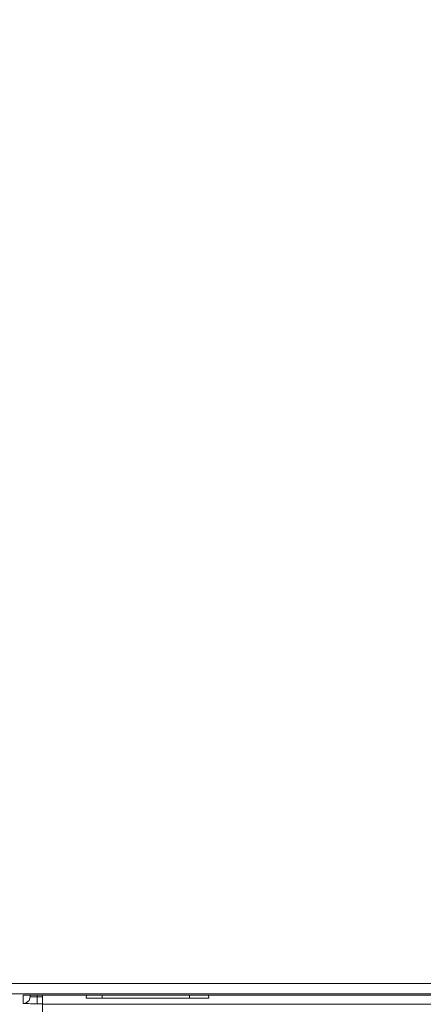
# Model space of a CAD drawing. Header units: centimetres. Extents: x -21 to 21, y -29.7 to 29.7.
# Tile 24 of 75: x 1.4 to 2, y -5.7 to -4.3. Entities that reach past the tile are written whole.
import ezdxf

# ---------------------------------------------------------------- set-up
doc = ezdxf.new("R2010")
doc.units = ezdxf.units.CM
doc.header["$MEASUREMENT"] = 0
doc.layers.add('06___PRT_ALL_SURFS', color=7, linetype='Continuous')

msp = doc.modelspace()

# ---------------------------------------------------------------- linework, layer by layer
at = {"layer": '06___PRT_ALL_SURFS', "color": 8, "lineweight": 5}
msp.add_open_spline([(-21.0058, -29.70447), (-21.0058, -29.70447), (20.9942, -29.70447), (20.9942, -29.70447), (20.9942, -29.70447), (20.9942, 29.69554), (20.9942, 29.69554), (20.9942, 29.69554), (-21.0058, 29.69554), (-21.0058, 29.69554), (-21.0058, 29.69554), (-21.0058, -29.70447), (-21.0058, -29.70447)], degree=3, knots=[0, 0, 0, 0, 0.25, 0.25, 0.25, 0.5, 0.5, 0.5, 0.75, 0.75, 0.75, 1, 1, 1, 1], dxfattribs=at)
at = {"layer": '06___PRT_ALL_SURFS', "lineweight": 5}
for points in [[(-3.85417, -5.71298), (-3.85417, -5.71298), (2.52301, -5.71298), (2.52301, -5.71298)], [(2.52265, -5.72797), (2.52265, -5.72797), (-3.85417, -5.72797), (-3.85417, -5.72797)], [(1.41775, -5.7419), (1.41775, -5.7419), (1.41754, -5.73012), (1.41754, -5.73012)], [(1.42774, -5.73225), (1.42774, -5.73225), (1.4277, -5.72986), (1.4277, -5.72986)], [(1.42784, -5.72944), (1.42784, -5.72944), (1.42774, -5.73225), (1.42774, -5.73225)], [(1.43302, -5.72978), (1.43302, -5.72978), (1.43752, -5.72977), (1.43752, -5.72977)], [(1.43752, -5.72977), (1.43612, -5.72977), (1.43472, -5.72978), (1.43332, -5.72978)], [(1.43752, -5.72977), (1.43752, -5.72977), (2.27877, -5.72977), (2.27877, -5.72977)], [(1.43783, -5.72979), (1.43783, -5.72979), (1.43774, -5.73234), (1.43774, -5.73234)], [(1.4454, -5.72977), (1.4454, -5.72977), (1.4454, -5.75558), (1.4454, -5.75558)], [(1.50932, -5.72977), (1.50932, -5.72977), (1.5089, -5.73399), (1.5089, -5.73399)], [(1.53218, -5.72977), (1.53218, -5.72977), (1.53176, -5.73399), (1.53176, -5.73399)], [(1.65876, -5.73399), (1.65876, -5.73399), (1.65833, -5.72977), (1.65833, -5.72977)], [(1.6867, -5.73399), (1.6867, -5.73399), (1.68627, -5.72977), (1.68627, -5.72977)], [(1.41775, -5.7419), (1.42089, -5.7419), (1.42431, -5.74008), (1.42606, -5.73747)], [(1.42606, -5.73747), (1.42606, -5.73747), (1.42774, -5.73225), (1.42774, -5.73225)], [(1.4454, -5.73234), (1.4454, -5.73234), (1.43774, -5.73234), (1.43774, -5.73234)], [(1.43774, -5.74225), (1.43774, -5.74225), (1.43774, -5.73234), (1.43774, -5.73234)], [(1.4454, -5.74225), (1.4454, -5.74225), (1.43774, -5.74225), (1.43774, -5.74225)], [(1.4454, -5.74288), (1.4454, -5.74288), (2.2709, -5.74288), (2.2709, -5.74288)], [(1.6867, -5.73399), (1.6867, -5.73399), (1.5089, -5.73399), (1.5089, -5.73399)]]:
    msp.add_open_spline(points, degree=3, dxfattribs=at)
for points, knots in [([(1.41754, -5.73012), (1.41754, -5.73002), (1.4177, -5.73005), (1.41783, -5.73006), (1.41822, -5.7301), (1.41843, -5.73004), (1.41868, -5.73001), (1.41909, -5.72995), (1.4196, -5.72996), (1.42008, -5.72995), (1.42074, -5.72995), (1.42136, -5.72992), (1.42198, -5.7299), (1.42364, -5.72985), (1.42535, -5.72984), (1.42705, -5.72983), (1.42915, -5.72981), (1.43123, -5.72979), (1.43332, -5.72978)], [0, 0, 0, 0, 0.1666667, 0.1666667, 0.1666667, 0.3333333, 0.3333333, 0.3333333, 0.5, 0.5, 0.5, 0.6666667, 0.6666667, 0.6666667, 0.8333333, 0.8333333, 0.8333333, 1, 1, 1, 1]), ([(1.41883, -5.73001), (1.41883, -5.73001), (1.41884, -5.73001), (1.41884, -5.73001), (1.41884, -5.73001), (1.41957, -5.72998), (1.41957, -5.72998), (1.41957, -5.72998), (1.42101, -5.72993), (1.42101, -5.72993), (1.42101, -5.72993), (1.42313, -5.72988), (1.42313, -5.72988), (1.42313, -5.72988), (1.42589, -5.72984), (1.42589, -5.72984), (1.42589, -5.72984), (1.42923, -5.72981), (1.42923, -5.72981), (1.42923, -5.72981), (1.43302, -5.72978), (1.43302, -5.72978)], [0, 0, 0, 0, 0.1428571, 0.1428571, 0.1428571, 0.2857143, 0.2857143, 0.2857143, 0.4285714, 0.4285714, 0.4285714, 0.5714286, 0.5714286, 0.5714286, 0.7142857, 0.7142857, 0.7142857, 0.8571429, 0.8571429, 0.8571429, 1, 1, 1, 1]), ([(1.4182, -5.74197), (1.41809, -5.74197), (1.41801, -5.74194), (1.41786, -5.74194), (1.41781, -5.74194), (1.41775, -5.74194), (1.41775, -5.7419)], [0, 0, 0, 0, 0.5, 0.5, 0.5, 1, 1, 1, 1]), ([(1.4228, -5.74213), (1.42227, -5.74212), (1.42175, -5.74211), (1.42122, -5.7421), (1.42021, -5.74208), (1.4192, -5.74206), (1.4182, -5.74197)], [0, 0, 0, 0, 0.5, 0.5, 0.5, 1, 1, 1, 1]), ([(1.43774, -5.74225), (1.43635, -5.74225), (1.43495, -5.74225), (1.43355, -5.74224), (1.42997, -5.74223), (1.42639, -5.7422), (1.4228, -5.74213)], [0, 0, 0, 0, 0.5, 0.5, 0.5, 1, 1, 1, 1]), ([(1.43774, -5.73234), (1.43647, -5.73238), (1.43523, -5.73239), (1.43391, -5.73244), (1.4328, -5.73248), (1.43162, -5.73255), (1.43067, -5.73246), (1.43003, -5.7324), (1.42949, -5.73227), (1.4285, -5.73239), (1.42815, -5.73244), (1.42774, -5.73251), (1.42774, -5.73225)], [0, 0, 0, 0, 0.25, 0.25, 0.25, 0.5, 0.5, 0.5, 0.75, 0.75, 0.75, 1, 1, 1, 1])]:
    msp.add_open_spline(points, degree=3, knots=knots, dxfattribs=at)

doc.saveas('drawing.dxf')
